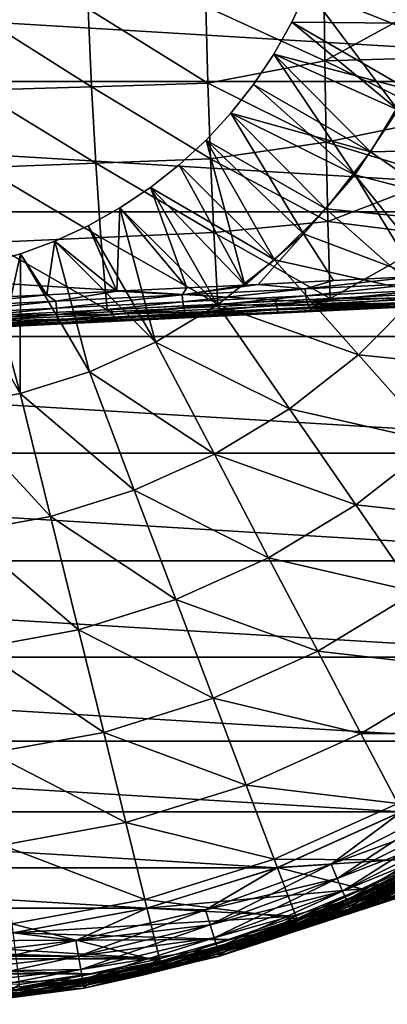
# Model space of a CAD drawing. Header units: metres. Extents: x -28 to 111, y -27 to 27.
# Tile 13 of 55: x 3 to 12, y -27 to -5. Entities that reach past the tile are written whole.
import ezdxf

# ---------------------------------------------------------------- set-up
doc = ezdxf.new("R2010")
doc.units = ezdxf.units.M
doc.layers.add('solid_13061041_XXX', color=7, linetype='CONTINUOUS')

msp = doc.modelspace()

# ---------------------------------------------------------------- linework, layer by layer
at = {"layer": 'solid_13061041_XXX'}
for points in [[(25.810194, -3.135558, -99.699997), (25.243366, -6.22675, -99.699997), (-25.81019, -3.135585, -99.699997)], [(25.243366, -6.22675, -99.699997), (-25.243359, -6.226788, -99.699997), (-25.81019, -3.135585, -99.699997)], [(12.908664, -4.89561, 23.220087), (10.191172, -3.311312, 24.635), (9.899953, -4.100695, 24.635)], [(12.781849, -5.263767, 23.250645), (9.899953, -4.100695, 24.635), (10.191172, -3.311312, 24.635)], [(12.908664, -4.89561, 23.220087), (13.404646, -3.303948, 23.220087), (10.191172, -3.311312, 24.635)], [(13.35713, -3.55949, 23.250645), (12.781849, -5.263767, 23.250645), (10.191172, -3.311312, 24.635)], [(10.310893, -5.754561, 34.765553), (10.288946, -3.854605, 35.126865), (7.571511, -4.500913, 34.765938)], [(13.000006, -4.274792, 35.146164), (10.288946, -3.854605, 35.126865), (10.310893, -5.754561, 34.765553)], [(12.908664, -4.89561, 23.220087), (9.899953, -4.100695, 24.635), (9.547698, -4.864795, 24.635)], [(11.990138, -6.878916, 23.250645), (9.547698, -4.864795, 24.635), (9.899953, -4.100695, 24.635)], [(12.781849, -5.263767, 23.250645), (11.990138, -6.878916, 23.250645), (9.899953, -4.100695, 24.635)], [(13, -5.679941, 34.871998), (13.000006, -4.274792, 35.146164), (10.310893, -5.754561, 34.765553)], [(7.618275, -6.269138, 34.384567), (7.571511, -4.500913, 34.765938), (4.87066, -4.559931, 34.334068)], [(10.310893, -5.754561, 34.765553), (7.571511, -4.500913, 34.765938), (7.618275, -6.269138, 34.384567)], [(4.943481, -6.349583, 33.941372), (4.87066, -4.559931, 34.334068), (2.202452, -4.618553, 33.737141)], [(4.943481, -6.349583, 33.941372), (2.202452, -4.618553, 33.737141), (2.302996, -6.429344, 33.334488)], [(7.618275, -6.269138, 34.384567), (4.87066, -4.559931, 34.334068), (4.943481, -6.349583, 33.941372)], [(12.224444, -6.415884, 23.220087), (9.547698, -4.864795, 24.635), (9.136579, -5.598903, 24.635)], [(11.990138, -6.878916, 23.250645), (9.136579, -5.598903, 24.635), (9.547698, -4.864795, 24.635)], [(12.224444, -6.415884, 23.220087), (12.908664, -4.89561, 23.220087), (9.547698, -4.864795, 24.635)], [(11.361965, -7.842598, 23.220087), (9.136579, -5.598903, 24.635), (8.669128, -6.298491, 24.635)], [(10.995405, -8.377587, 23.250645), (8.669128, -6.298491, 24.635), (9.136579, -5.598903, 24.635)], [(11.361965, -7.842598, 23.220087), (12.224444, -6.415884, 23.220087), (9.136579, -5.598903, 24.635)], [(11.990138, -6.878916, 23.250645), (10.995405, -8.377587, 23.250645), (9.136579, -5.598903, 24.635)], [(10.341436, -7.621852, 34.262688), (10.310893, -5.754561, 34.765553), (7.618275, -6.269138, 34.384567)], [(12.999999, -7.067966, 34.520863), (13, -5.679941, 34.871998), (10.310893, -5.754561, 34.765553)], [(12.999999, -7.067966, 34.520863), (10.310893, -5.754561, 34.765553), (10.341436, -7.621852, 34.262688)], [(25.243366, -6.22675, -99.699997), (24.307802, -9.226561, -99.699997), (-25.243359, -6.226788, -99.699997)], [(24.307802, -9.226561, -99.699997), (-24.307781, -9.226614, -99.699997), (-25.243359, -6.226788, -99.699997)], [(7.680225, -8.005406, 33.879307), (7.618275, -6.269138, 34.384567), (4.943481, -6.349583, 33.941372)], [(10.341436, -7.621852, 34.262688), (7.618275, -6.269138, 34.384567), (7.680225, -8.005406, 33.879307)], [(11.361965, -7.842598, 23.220087), (8.669128, -6.298491, 24.635), (8.148231, -6.959247, 24.635)], [(10.995405, -8.377587, 23.250645), (8.148231, -6.959247, 24.635), (8.669128, -6.298491, 24.635)], [(5.039903, -8.105122, 33.421371), (4.943481, -6.349583, 33.941372), (2.302996, -6.429344, 33.334488)], [(5.039903, -8.105122, 33.421371), (2.302996, -6.429344, 33.334488), (2.436066, -8.203739, 32.801548)], [(7.680225, -8.005406, 33.879307), (4.943481, -6.349583, 33.941372), (5.039903, -8.105122, 33.421371)], [(14.800889, -7.768106, 21.457205), (12.224444, -6.415884, 23.220087), (11.361965, -7.842598, 23.220087)], [(10.333803, -9.154951, 23.220087), (8.148231, -6.959247, 24.635), (7.577096, -7.577096, 24.635)], [(9.814492, -9.734406, 23.250645), (7.577096, -7.577096, 24.635), (8.148231, -6.959247, 24.635)], [(10.333803, -9.154951, 23.220087), (11.361965, -7.842598, 23.220087), (8.148231, -6.959247, 24.635)], [(10.995405, -8.377587, 23.250645), (9.814492, -9.734406, 23.250645), (8.148231, -6.959247, 24.635)], [(14.042982, -9.160903, 21.517971), (10.995405, -8.377587, 23.250645), (11.990138, -6.878916, 23.250645)], [(13.000012, -8.434515, 34.09388), (12.999999, -7.067966, 34.520863), (10.341436, -7.621852, 34.262688)], [(9.154951, -10.333803, 23.220087), (7.577096, -7.577096, 24.635), (6.959247, -8.148231, 24.635)], [(8.466459, -10.909127, 23.257959), (6.959247, -8.148231, 24.635), (7.577096, -7.577096, 24.635)], [(9.154951, -10.333803, 23.220087), (10.333803, -9.154951, 23.220087), (7.577096, -7.577096, 24.635)], [(9.814492, -9.734406, 23.250645), (8.466459, -10.909127, 23.257959), (7.577096, -7.577096, 24.635)], [(10.380392, -9.445908, 33.621243), (10.341436, -7.621852, 34.262688), (7.680225, -8.005406, 33.879307)], [(13.000012, -8.434515, 34.09388), (10.341436, -7.621852, 34.262688), (10.380392, -9.445908, 33.621243)], [(13.756632, -9.495518, 21.457205), (11.361965, -7.842598, 23.220087), (10.333803, -9.154951, 23.220087)], [(13.756632, -9.495518, 21.457205), (14.800889, -7.768106, 21.457205), (11.361965, -7.842598, 23.220087)], [(5.159353, -9.817187, 32.777103), (5.039903, -8.105122, 33.421371), (2.436066, -8.203739, 32.801548)], [(7.757019, -9.700916, 33.252914), (7.680225, -8.005406, 33.879307), (5.039903, -8.105122, 33.421371)], [(7.757019, -9.700916, 33.252914), (5.039903, -8.105122, 33.421371), (5.159353, -9.817187, 32.777103)], [(9.154951, -10.333803, 23.220087), (6.959247, -8.148231, 24.635), (6.298491, -8.669128, 24.635)], [(8.466459, -10.909127, 23.257959), (6.298491, -8.669128, 24.635), (6.959247, -8.148231, 24.635)], [(10.380392, -9.445908, 33.621243), (7.680225, -8.005406, 33.879307), (7.757019, -9.700916, 33.252914)], [(5.159353, -9.817187, 32.777103), (2.436066, -8.203739, 32.801548), (2.600818, -9.931794, 32.141651)], [(12.418313, -10.713958, 21.758165), (9.814492, -9.734406, 23.250645), (10.995405, -8.377587, 23.250645)], [(12.867046, -10.692583, 21.542549), (12.418313, -10.713958, 21.758165), (10.995405, -8.377587, 23.250645)], [(14.042982, -9.160903, 21.517971), (12.867046, -10.692583, 21.542549), (10.995405, -8.377587, 23.250645)], [(13.000014, -9.775315, 33.592384), (13.000012, -8.434515, 34.09388), (10.380392, -9.445908, 33.621243)], [(7.842598, -11.361965, 23.220087), (6.298491, -8.669128, 24.635), (5.598903, -9.136579, 24.635)], [(7.132229, -10.97491, 23.61622), (5.598903, -9.136579, 24.635), (6.298491, -8.669128, 24.635)], [(7.842598, -11.361965, 23.220087), (9.154951, -10.333803, 23.220087), (6.298491, -8.669128, 24.635)], [(8.466459, -10.909127, 23.257959), (7.132229, -10.97491, 23.61622), (6.298491, -8.669128, 24.635)], [(24.307802, -9.226561, -99.699997), (23.017492, -12.091115, -99.699997), (-24.307781, -9.226614, -99.699997)], [(23.017492, -12.091115, -99.699997), (-23.017454, -12.091188, -99.699997), (-24.307781, -9.226614, -99.699997)], [(6.415884, -12.224444, 23.220087), (5.598903, -9.136579, 24.635), (4.864795, -9.547698, 24.635)], [(5.526933, -11.053974, 23.955448), (4.864795, -9.547698, 24.635), (5.598903, -9.136579, 24.635)], [(7.132229, -10.97491, 23.61622), (5.526933, -11.053974, 23.955448), (5.598903, -9.136579, 24.635)], [(6.415884, -12.224444, 23.220087), (7.842598, -11.361965, 23.220087), (5.598903, -9.136579, 24.635)], [(12.511772, -11.084463, 21.457205), (10.333803, -9.154951, 23.220087), (9.154951, -10.333803, 23.220087)], [(12.511772, -11.084463, 21.457205), (13.756632, -9.495518, 21.457205), (10.333803, -9.154951, 23.220087)], [(10.428231, -11.216496, 32.845062), (10.380392, -9.445908, 33.621243), (7.757019, -9.700916, 33.252914)], [(13.000014, -9.775315, 33.592384), (10.380392, -9.445908, 33.621243), (10.428231, -11.216496, 32.845062)], [(6.415884, -12.224444, 23.220087), (4.864795, -9.547698, 24.635), (4.100695, -9.899953, 24.635)], [(5.526933, -11.053974, 23.955448), (4.100695, -9.899953, 24.635), (4.864795, -9.547698, 24.635)], [(7.848901, -11.34734, 32.508827), (7.757019, -9.700916, 33.252914), (5.159353, -9.817187, 32.777103)], [(10.428231, -11.216496, 32.845062), (7.757019, -9.700916, 33.252914), (7.848901, -11.34734, 32.508827)], [(8.773594, -10.893902, 23.165405), (8.466459, -10.909127, 23.257959), (9.814492, -9.734406, 23.250645)], [(10.510604, -10.808563, 22.567579), (8.773594, -10.893902, 23.165405), (9.814492, -9.734406, 23.250645)], [(12.418313, -10.713958, 21.758165), (10.510604, -10.808563, 22.567579), (9.814492, -9.734406, 23.250645)], [(5.159353, -9.817187, 32.777103), (2.600818, -9.931794, 32.141651), (5.301184, -11.476803, 32.012371)], [(5.301184, -11.476803, 32.012371), (2.600818, -9.931794, 32.141651), (2.796871, -11.604291, 31.35894)], [(4.89561, -12.908664, 23.220087), (4.100695, -9.899953, 24.635), (3.311312, -10.191172, 24.635)], [(3.915316, -11.133484, 24.198486), (3.311312, -10.191172, 24.635), (4.100695, -9.899953, 24.635)], [(5.526933, -11.053974, 23.955448), (3.915316, -11.133484, 24.198486), (4.100695, -9.899953, 24.635)], [(4.89561, -12.908664, 23.220087), (6.415884, -12.224444, 23.220087), (4.100695, -9.899953, 24.635)], [(7.848901, -11.34734, 32.508827), (5.159353, -9.817187, 32.777103), (5.301184, -11.476803, 32.012371)], [(13.000014, -9.775315, 33.592384), (10.428231, -11.216496, 32.845062), (12.999976, -11.086223, 33.017982)], [(3.303948, -13.404646, 23.220087), (3.311312, -10.191172, 24.635), (2.501515, -10.419559, 24.635)], [(3.098169, -11.173626, 24.285326), (2.501515, -10.419559, 24.635), (3.311312, -10.191172, 24.635)], [(3.915316, -11.133484, 24.198486), (3.098169, -11.173626, 24.285326), (3.311312, -10.191172, 24.635)], [(3.303948, -13.404646, 23.220087), (4.89561, -12.908664, 23.220087), (3.311312, -10.191172, 24.635)], [(11.084463, -12.511772, 21.457205), (9.154951, -10.333803, 23.220087), (7.842598, -11.361965, 23.220087)], [(11.084463, -12.511772, 21.457205), (12.511772, -11.084463, 21.457205), (9.154951, -10.333803, 23.220087)], [(1.664107, -13.705158, 23.220087), (3.303948, -13.404646, 23.220087), (1.676294, -10.583705, 24.635)], [(3.303948, -13.404646, 23.220087), (2.501515, -10.419559, 24.635), (1.676294, -10.583705, 24.635)], [(9.859916, -10.998283, 22.771612), (8.773594, -10.893902, 23.165405), (10.510604, -10.808563, 22.567579)], [(9.859916, -10.998283, 22.771612), (10.510604, -10.808563, 22.567579), (12.418313, -10.713958, 21.758165)], [(12.586974, -10.863907, 21.642538), (9.859916, -10.998283, 22.771612), (12.418313, -10.713958, 21.758165)], [(9.873442, -11.15928, 22.787443), (9.859916, -10.998283, 22.771612), (12.586974, -10.863907, 21.642538)], [(12.602138, -11.024822, 21.65769), (9.873442, -11.15928, 22.787443), (12.586974, -10.863907, 21.642538)], [(4.126125, -11.280818, 24.137346), (3.915316, -11.133484, 24.198486), (5.526933, -11.053974, 23.955448)], [(7.0291, -11.137773, 23.606321), (4.126125, -11.280818, 24.137346), (5.526933, -11.053974, 23.955448)], [(7.0291, -11.137773, 23.606321), (5.526933, -11.053974, 23.955448), (7.132229, -10.97491, 23.61622)], [(7.0291, -11.137773, 23.606321), (8.466459, -10.909127, 23.257959), (8.773594, -10.893902, 23.165405)], [(9.859916, -10.998283, 22.771612), (7.0291, -11.137773, 23.606321), (8.773594, -10.893902, 23.165405)], [(7.0291, -11.137773, 23.606321), (7.132229, -10.97491, 23.61622), (8.466459, -10.909127, 23.257959)], [(7.040927, -11.298853, 23.622652), (7.0291, -11.137773, 23.606321), (9.859916, -10.998283, 22.771612)], [(9.873442, -11.15928, 22.787443), (7.040927, -11.298853, 23.622652), (9.859916, -10.998283, 22.771612)], [(9.903185, -11.305572, 22.851219), (9.873442, -11.15928, 22.787443), (12.602138, -11.024822, 21.65769)], [(12.638475, -11.17079, 21.718737), (9.903185, -11.305572, 22.851219), (12.602138, -11.024822, 21.65769)], [(13.00851, -11.203799, 32.940689), (12.999976, -11.086223, 33.017982), (10.428231, -11.216496, 32.845062)], [(14.523335, -12.866552, 19.371038), (12.511772, -11.084463, 21.457205), (11.084463, -12.511772, 21.457205)], [(1.183395, -11.425822, 24.358761), (3.098169, -11.173626, 24.285326), (3.915316, -11.133484, 24.198486)], [(4.126125, -11.280818, 24.137346), (1.183395, -11.425822, 24.358761), (3.915316, -11.133484, 24.198486)], [(1.191713, -11.587075, 24.375544), (1.183395, -11.425822, 24.358761), (4.126125, -11.280818, 24.137346)], [(4.136209, -11.441984, 24.153996), (1.191713, -11.587075, 24.375544), (4.126125, -11.280818, 24.137346)], [(4.136209, -11.441984, 24.153996), (4.126125, -11.280818, 24.137346), (7.0291, -11.137773, 23.606321)], [(7.040927, -11.298853, 23.622652), (4.136209, -11.441984, 24.153996), (7.0291, -11.137773, 23.606321)], [(4.152086, -11.58896, 24.221075), (4.136209, -11.441984, 24.153996), (7.040927, -11.298853, 23.622652)], [(7.063824, -11.445482, 23.688446), (4.152086, -11.58896, 24.221075), (7.040927, -11.298853, 23.622652)], [(7.063824, -11.445482, 23.688446), (7.040927, -11.298853, 23.622652), (9.873442, -11.15928, 22.787443)], [(9.903185, -11.305572, 22.851219), (7.063824, -11.445482, 23.688446), (9.873442, -11.15928, 22.787443)], [(7.095377, -11.562204, 23.796768), (7.063824, -11.445482, 23.688446), (9.903185, -11.305572, 22.851219)], [(9.946009, -11.421739, 22.956217), (7.095377, -11.562204, 23.796768), (9.903185, -11.305572, 22.851219)], [(10.428231, -11.216496, 32.845062), (7.848901, -11.34734, 32.508827), (9.168539, -11.280373, 32.701443)], [(9.201812, -11.391376, 32.629608), (9.168539, -11.280373, 32.701443), (7.848901, -11.34734, 32.508827)], [(9.201812, -11.391376, 32.629608), (10.428231, -11.216496, 32.845062), (9.168539, -11.280373, 32.701443)], [(9.201812, -11.391376, 32.629608), (13.00851, -11.203799, 32.940689), (10.428231, -11.216496, 32.845062)], [(13.016813, -11.295161, 32.833477), (13.00851, -11.203799, 32.940689), (9.201812, -11.391376, 32.629608)], [(9.219951, -11.482253, 32.523197), (13.016813, -11.295161, 32.833477), (9.201812, -11.391376, 32.629608)], [(13.024216, -11.352903, 32.704941), (13.016813, -11.295161, 32.833477), (9.219951, -11.482253, 32.523197)], [(9.946009, -11.421739, 22.956217), (9.903185, -11.305572, 22.851219), (12.638475, -11.17079, 21.718737)], [(12.692157, -11.286421, 21.819241), (9.946009, -11.421739, 22.956217), (12.638475, -11.17079, 21.718737)], [(9.997399, -11.495534, 23.091372), (9.946009, -11.421739, 22.956217), (12.692157, -11.286421, 21.819241)], [(12.757524, -11.359528, 21.948606), (9.997399, -11.495534, 23.091372), (12.692157, -11.286421, 21.819241)], [(13.030113, -11.372429, 32.565742), (11.730917, -11.436447, 22.588398), (14.690154, -11.29063, 21.117615)], [(12.757524, -11.359528, 21.948606), (14.690154, -11.29063, 21.117615), (11.730917, -11.436447, 22.588398)], [(1.200473, -11.734401, 24.443157), (1.191713, -11.587075, 24.375544), (4.136209, -11.441984, 24.153996)], [(4.152086, -11.58896, 24.221075), (1.200473, -11.734401, 24.443157), (4.136209, -11.441984, 24.153996)], [(5.440089, -11.576736, 31.968784), (5.301184, -11.476803, 32.012371), (2.796871, -11.604291, 31.35894)], [(4.172081, -11.706251, 24.331511), (4.152086, -11.58896, 24.221075), (7.063824, -11.445482, 23.688446)], [(7.095377, -11.562204, 23.796768), (4.172081, -11.706251, 24.331511), (7.063824, -11.445482, 23.688446)], [(7.848901, -11.34734, 32.508827), (5.301184, -11.476803, 32.012371), (5.389661, -11.472305, 32.032413)], [(5.440089, -11.576736, 31.968784), (5.389661, -11.472305, 32.032413), (5.301184, -11.476803, 32.012371)], [(5.440089, -11.576736, 31.968784), (7.848901, -11.34734, 32.508827), (5.389661, -11.472305, 32.032413)], [(5.440089, -11.576736, 31.968784), (9.201812, -11.391376, 32.629608), (7.848901, -11.34734, 32.508827)], [(9.219951, -11.482253, 32.523197), (9.201812, -11.391376, 32.629608), (5.440089, -11.576736, 31.968784)], [(5.467974, -11.667133, 31.864086), (9.219951, -11.482253, 32.523197), (5.440089, -11.576736, 31.968784)], [(9.239144, -11.539414, 32.395626), (9.219951, -11.482253, 32.523197), (5.467974, -11.667133, 31.864086)], [(5.49885, -11.723719, 31.738567), (9.239144, -11.539414, 32.395626), (5.467974, -11.667133, 31.864086)], [(5.49885, -11.723719, 31.738567), (9.242393, -11.559071, 32.255455), (9.239144, -11.539414, 32.395626)], [(9.495518, -13.756632, 21.457205), (7.842598, -11.361965, 23.220087), (6.415884, -12.224444, 23.220087)], [(7.132259, -11.636715, 23.936201), (7.095377, -11.562204, 23.796768), (9.946009, -11.421739, 22.956217)], [(9.997399, -11.495534, 23.091372), (7.132259, -11.636715, 23.936201), (9.946009, -11.421739, 22.956217)], [(9.997399, -11.495534, 23.091372), (8.621195, -11.589681, 23.705572), (7.132259, -11.636715, 23.936201)], [(9.495518, -13.756632, 21.457205), (11.084463, -12.511772, 21.457205), (7.842598, -11.361965, 23.220087)], [(9.242393, -11.559071, 32.255455), (8.621195, -11.589681, 23.705572), (11.730917, -11.436447, 22.588398)], [(9.997399, -11.495534, 23.091372), (11.730917, -11.436447, 22.588398), (8.621195, -11.589681, 23.705572)], [(9.239144, -11.539414, 32.395626), (13.024216, -11.352903, 32.704941), (9.219951, -11.482253, 32.523197)], [(9.239144, -11.539414, 32.395626), (13.030113, -11.372429, 32.565742), (13.024216, -11.352903, 32.704941)], [(9.239144, -11.539414, 32.395626), (11.132241, -11.465947, 32.454433), (13.030113, -11.372429, 32.565742)], [(9.239144, -11.539414, 32.395626), (9.242393, -11.559071, 32.255455), (11.132241, -11.465947, 32.454433)], [(11.132241, -11.465947, 32.454433), (9.242393, -11.559071, 32.255455), (11.730917, -11.436447, 22.588398)], [(12.757524, -11.359528, 21.948606), (11.730917, -11.436447, 22.588398), (9.997399, -11.495534, 23.091372)], [(13.030113, -11.372429, 32.565742), (11.132241, -11.465947, 32.454433), (11.730917, -11.436447, 22.588398)], [(1.208751, -11.85227, 24.554476), (1.200473, -11.734401, 24.443157), (4.152086, -11.58896, 24.221075)], [(4.172081, -11.706251, 24.331511), (1.208751, -11.85227, 24.554476), (4.152086, -11.58896, 24.221075)], [(1.215674, -11.928257, 24.697763), (1.208751, -11.85227, 24.554476), (4.172081, -11.706251, 24.331511)], [(4.194086, -11.781494, 24.473665), (1.215674, -11.928257, 24.697763), (4.172081, -11.706251, 24.331511)], [(1.755419, -11.7583, 30.962934), (5.440089, -11.576736, 31.968784), (2.796871, -11.604291, 31.35894)], [(5.467974, -11.667133, 31.864086), (5.440089, -11.576736, 31.968784), (1.755419, -11.7583, 30.962934)], [(1.792876, -11.848225, 30.860851), (5.467974, -11.667133, 31.864086), (1.755419, -11.7583, 30.962934)], [(5.49885, -11.723719, 31.738567), (5.467974, -11.667133, 31.864086), (1.792876, -11.848225, 30.860851)], [(1.835226, -11.904245, 30.738462), (5.49885, -11.723719, 31.738567), (1.792876, -11.848225, 30.860851)], [(1.835226, -11.904245, 30.738462), (5.503361, -11.743313, 31.596626), (5.49885, -11.723719, 31.738567)], [(1.835226, -11.904245, 30.738462), (3.663234, -11.833985, 31.138447), (5.503361, -11.743313, 31.596626)], [(3.663234, -11.833985, 31.138447), (2.120151, -11.910022, 24.823509), (5.403076, -11.748254, 24.453953)], [(4.194086, -11.781494, 24.473665), (5.403076, -11.748254, 24.453953), (2.120151, -11.910022, 24.823509)], [(5.503361, -11.743313, 31.596626), (3.663234, -11.833985, 31.138447), (5.403076, -11.748254, 24.453953)], [(4.194086, -11.781494, 24.473665), (4.172081, -11.706251, 24.331511), (7.095377, -11.562204, 23.796768)], [(7.132259, -11.636715, 23.936201), (4.194086, -11.781494, 24.473665), (7.095377, -11.562204, 23.796768)], [(7.132259, -11.636715, 23.936201), (5.403076, -11.748254, 24.453953), (4.194086, -11.781494, 24.473665)], [(5.503361, -11.743313, 31.596626), (5.403076, -11.748254, 24.453953), (8.621195, -11.589681, 23.705572)], [(7.132259, -11.636715, 23.936201), (8.621195, -11.589681, 23.705572), (5.403076, -11.748254, 24.453953)], [(5.49885, -11.723719, 31.738567), (7.364492, -11.651605, 31.96929), (9.242393, -11.559071, 32.255455)], [(5.49885, -11.723719, 31.738567), (5.503361, -11.743313, 31.596626), (7.364492, -11.651605, 31.96929)], [(7.364492, -11.651605, 31.96929), (5.503361, -11.743313, 31.596626), (8.621195, -11.589681, 23.705572)], [(9.242393, -11.559071, 32.255455), (7.364492, -11.651605, 31.96929), (8.621195, -11.589681, 23.705572)], [(4.194086, -11.781494, 24.473665), (2.120151, -11.910022, 24.823509), (1.215674, -11.928257, 24.697763)], [(1.835226, -11.904245, 30.738462), (1.848384, -11.923413, 30.596003), (3.663234, -11.833985, 31.138447)], [(3.663234, -11.833985, 31.138447), (1.848384, -11.923413, 30.596003), (2.120151, -11.910022, 24.823509)], [(23.017492, -12.091115, -99.699997), (21.391411, -14.778573, -99.699997), (-23.017454, -12.091188, -99.699997)], [(21.391411, -14.778573, -99.699997), (-21.391346, -14.778665, -99.699997), (-23.017454, -12.091188, -99.699997)], [(7.768106, -14.800889, 21.457205), (6.415884, -12.224444, 23.220087), (4.89561, -12.908664, 23.220087)], [(7.768106, -14.800889, 21.457205), (9.495518, -13.756632, 21.457205), (6.415884, -12.224444, 23.220087)], [(12.866552, -14.523335, 19.371038), (11.084463, -12.511772, 21.457205), (9.495518, -13.756632, 21.457205)], [(12.866552, -14.523335, 19.371038), (14.523335, -12.866552, 19.371038), (11.084463, -12.511772, 21.457205)], [(5.927417, -15.629315, 21.457205), (4.89561, -12.908664, 23.220087), (3.303948, -13.404646, 23.220087)], [(5.927417, -15.629315, 21.457205), (7.768106, -14.800889, 21.457205), (4.89561, -12.908664, 23.220087)], [(4.000294, -16.229832, 21.457205), (3.303948, -13.404646, 23.220087), (1.664107, -13.705158, 23.220087)], [(4.000294, -16.229832, 21.457205), (5.927417, -15.629315, 21.457205), (3.303948, -13.404646, 23.220087)], [(2.014838, -16.593679, 21.457205), (4.000294, -16.229832, 21.457205), (1.664107, -13.705158, 23.220087)], [(11.022146, -15.968335, 19.371038), (9.495518, -13.756632, 21.457205), (7.768106, -14.800889, 21.457205)], [(11.022146, -15.968335, 19.371038), (12.866552, -14.523335, 19.371038), (9.495518, -13.756632, 21.457205)], [(14.477516, -16.341738, 16.989332), (12.866552, -14.523335, 19.371038), (11.022146, -15.968335, 19.371038)], [(21.391411, -14.778573, -99.699997), (19.453646, -17.249802, -99.699997), (-21.391346, -14.778665, -99.699997)], [(19.453646, -17.249802, -99.699997), (-19.453552, -17.249908, -99.699997), (-21.391346, -14.778665, -99.699997)], [(9.017012, -17.180481, 19.371038), (7.768106, -14.800889, 21.457205), (5.927417, -15.629315, 21.457205)], [(9.017012, -17.180481, 19.371038), (11.022146, -15.968335, 19.371038), (7.768106, -14.800889, 21.457205)], [(6.88039, -18.142097, 19.371038), (5.927417, -15.629315, 21.457205), (4.000294, -16.229832, 21.457205)], [(6.88039, -18.142097, 19.371038), (9.017012, -17.180481, 19.371038), (5.927417, -15.629315, 21.457205)], [(12.40218, -17.967659, 16.989332), (11.022146, -15.968335, 19.371038), (9.017012, -17.180481, 19.371038)], [(12.40218, -17.967659, 16.989332), (14.477516, -16.341738, 16.989332), (11.022146, -15.968335, 19.371038)], [(4.643436, -18.839159, 19.371038), (4.000294, -16.229832, 21.457205), (2.014838, -16.593679, 21.457205)], [(4.643436, -18.839159, 19.371038), (6.88039, -18.142097, 19.371038), (4.000294, -16.229832, 21.457205)], [(2.33877, -19.261505, 19.371038), (4.643436, -18.839159, 19.371038), (2.014838, -16.593679, 21.457205)], [(10.145992, -19.331573, 16.989332), (9.017012, -17.180481, 19.371038), (6.88039, -18.142097, 19.371038)], [(10.145992, -19.331573, 16.989332), (12.40218, -17.967659, 16.989332), (9.017012, -17.180481, 19.371038)], [(19.453646, -17.249802, -99.699997), (17.232624, -19.46883, -99.699997), (-19.453552, -17.249908, -99.699997)], [(17.232624, -19.46883, -99.699997), (-17.232496, -19.468943, -99.699997), (-19.453552, -17.249908, -99.699997)], [(13.617266, -19.728014, 14.343763), (12.40218, -17.967659, 16.989332), (10.145992, -19.331573, 16.989332)], [(7.741853, -20.413588, 16.989332), (6.88039, -18.142097, 19.371038), (4.643436, -18.839159, 19.371038)], [(7.741853, -20.413588, 16.989332), (10.145992, -19.331573, 16.989332), (6.88039, -18.142097, 19.371038)], [(5.22482, -21.197927, 16.989332), (4.643436, -18.839159, 19.371038), (2.33877, -19.261505, 19.371038)], [(5.22482, -21.197927, 16.989332), (7.741853, -20.413588, 16.989332), (4.643436, -18.839159, 19.371038)], [(17.232624, -19.46883, -99.699997), (14.761, -21.403572, -99.699997), (-17.232496, -19.468943, -99.699997)], [(14.761, -21.403572, -99.699997), (-14.760838, -21.403683, -99.699997), (-17.232496, -19.468943, -99.699997)], [(2.631597, -21.673153, 16.989332), (5.22482, -21.197927, 16.989332), (2.33877, -19.261505, 19.371038)], [(11.140031, -21.225555, 14.343763), (10.145992, -19.331573, 16.989332), (7.741853, -20.413588, 16.989332)], [(11.140031, -21.225555, 14.343763), (13.617266, -19.728014, 14.343763), (10.145992, -19.331573, 16.989332)], [(14.651241, -21.225986, 11.469518), (13.617266, -19.728014, 14.343763), (11.140031, -21.225555, 14.343763)], [(8.500349, -22.41358, 14.343763), (7.741853, -20.413588, 16.989332), (5.22482, -21.197927, 16.989332)], [(8.500349, -22.41358, 14.343763), (11.140031, -21.225555, 14.343763), (7.741853, -20.413588, 16.989332)], [(5.736714, -23.274763, 14.343763), (5.22482, -21.197927, 16.989332), (2.631597, -21.673153, 16.989332)], [(5.736714, -23.274763, 14.343763), (8.500349, -22.41358, 14.343763), (5.22482, -21.197927, 16.989332)], [(11.985908, -22.837238, 11.469518), (11.140031, -21.225555, 14.343763), (8.500349, -22.41358, 14.343763)], [(11.985908, -22.837238, 11.469518), (14.651241, -21.225986, 11.469518), (11.140031, -21.225555, 14.343763)], [(14.761, -21.403572, -99.699997), (12.074855, -23.025999, -99.699997), (-14.760838, -21.403683, -99.699997)], [(12.074855, -23.025999, -99.699997), (-12.074674, -23.026093, -99.699997), (-14.760838, -21.403683, -99.699997)], [(2.889424, -23.796549, 14.343763), (5.736714, -23.274763, 14.343763), (2.631597, -21.673153, 16.989332)], [(9.145791, -24.115471, 11.469518), (8.500349, -22.41358, 14.343763), (5.736714, -23.274763, 14.343763)], [(9.145791, -24.115471, 11.469518), (11.985908, -22.837238, 11.469518), (8.500349, -22.41358, 14.343763)], [(12.668736, -24.138294, 8.42368), (11.985908, -22.837238, 11.469518), (9.145791, -24.115471, 11.469518)], [(13.194115, -22.852877, -99.648888), (10.451843, -24.230097, -99.648888), (12.074855, -23.025999, -99.699997)], [(10.451843, -24.230097, -6.551111), (13.194115, -22.852877, -6.551111), (12.082964, -23.021763, -6.5)], [(13.37517, -23.166473, -6.701159), (13.194115, -22.852877, -6.551111), (10.451843, -24.230097, -6.551111)], [(10.595268, -24.562593, -99.49884), (10.451843, -24.230097, -99.648888), (13.194115, -22.852877, -99.648888)], [(13.37517, -23.166473, -99.49884), (10.595268, -24.562593, -99.49884), (13.194115, -22.852877, -99.648888)], [(12.074855, -23.025999, -99.699997), (9.213333, -24.312847, -99.699997), (-12.074674, -23.026093, -99.699997)], [(9.213333, -24.312847, -99.699997), (-9.213146, -24.312918, -99.699997), (-12.074674, -23.026093, -99.699997)], [(10.451843, -24.230097, -99.648888), (9.213333, -24.312847, -99.699997), (12.074855, -23.025999, -99.699997)], [(10.451843, -24.230097, -6.551111), (12.082964, -23.021763, -6.5), (9.219549, -24.310478, -6.5)], [(12.640747, -24.08128, -6.5), (9.219549, -24.310478, -6.5), (12.082964, -23.021763, -6.5)], [(6.17231, -25.042046, 11.469518), (5.736714, -23.274763, 14.343763), (2.889424, -23.796549, 14.343763)], [(6.17231, -25.042046, 11.469518), (9.145791, -24.115471, 11.469518), (5.736714, -23.274763, 14.343763)], [(13.37517, -23.166473, -6.701159), (10.451843, -24.230097, -6.551111), (10.595268, -24.562593, -6.701159)], [(13.37517, -23.166473, -6.701159), (10.595268, -24.562593, -6.701159), (13.530607, -23.435699, -6.939895)], [(10.7184, -24.848043, -99.260101), (10.595268, -24.562593, -99.49884), (13.37517, -23.166473, -99.49884)], [(13.530607, -23.435699, -99.260101), (10.7184, -24.848043, -99.260101), (13.37517, -23.166473, -99.49884)], [(10.595268, -24.562593, -6.701159), (10.7184, -24.848043, -6.939895), (13.530607, -23.435699, -6.939895)], [(13.530607, -23.435699, -6.939895), (10.7184, -24.848043, -6.939895), (13.649814, -23.64217, -7.25102)], [(10.81283, -25.066957, -98.948982), (10.7184, -24.848043, -99.260101), (13.530607, -23.435699, -99.260101)], [(13.649814, -23.64217, -98.948982), (10.81283, -25.066957, -98.948982), (13.530607, -23.435699, -99.260101)], [(10.7184, -24.848043, -6.939895), (10.81283, -25.066957, -7.25102), (13.649814, -23.64217, -7.25102)], [(13.649814, -23.64217, -7.25102), (10.81283, -25.066957, -7.25102), (13.724648, -23.771786, -7.613289)], [(10.87211, -25.204384, -98.586708), (10.81283, -25.066957, -98.948982), (13.649814, -23.64217, -98.948982)], [(10.81283, -25.066957, -7.25102), (10.87211, -25.204384, -7.613289), (13.724648, -23.771786, -7.613289)], [(10.830674, -25.108326, 8.149076), (13.67234, -23.681189, 8.149076), (12.668736, -24.138294, 8.42368)], [(10.830674, -25.108326, 8.149076), (12.72162, -24.239058, 7.863532), (13.67234, -23.681189, 8.149076)], [(13.724648, -23.771786, -98.586708), (10.87211, -25.204384, -98.586708), (13.649814, -23.64217, -98.948982)], [(13.724648, -23.771786, -98.586708), (10.892226, -25.250929, -98.199997), (10.87211, -25.204384, -98.586708)], [(13.724648, -23.771786, -7.613289), (10.87211, -25.204384, -7.613289), (13.750055, -23.815666, -8)], [(13.724648, -23.771786, -98.586708), (13.750055, -23.815666, -98.199997), (10.892226, -25.250929, -98.199997)], [(3.108822, -25.603449, 11.469518), (6.17231, -25.042046, 11.469518), (2.889424, -23.796549, 14.343763)], [(10.87211, -25.204384, -7.613289), (10.892226, -25.250929, -8), (13.750055, -23.815666, -8)], [(10.891155, -25.248514, -6.197382), (13.748689, -23.813406, -6.197382), (11.234897, -24.962946, 7.863532)], [(11.921077, -24.754372, -6.312989), (13.748689, -23.813406, -6.197382), (10.891155, -25.248514, -6.197382)], [(13.750055, -23.815666, -8), (10.892226, -25.250929, -8), (13.110652, -24.173555, -19.964792)], [(10.892226, -25.250929, -98.199997), (13.750055, -23.815666, -98.199997), (11.28264, -25.078917, -60.225475)], [(13.748689, -23.813406, -6.197382), (12.72162, -24.239058, 7.863532), (11.234897, -24.962946, 7.863532)], [(13.750055, -23.815666, -98.199997), (11.759299, -24.85898, -62.565575), (11.28264, -25.078917, -60.225475)], [(9.666825, -25.489344, 8.42368), (9.145791, -24.115471, 11.469518), (6.17231, -25.042046, 11.469518)], [(10.451843, -24.230097, -99.648888), (7.568229, -25.279646, -99.648888), (9.213333, -24.312847, -99.699997)], [(7.568229, -25.279646, -6.551111), (10.451843, -24.230097, -6.551111), (9.219549, -24.310478, -6.5)], [(10.595268, -24.562593, -6.701159), (10.451843, -24.230097, -6.551111), (7.568229, -25.279646, -6.551111)], [(7.672084, -25.626545, -99.49884), (7.568229, -25.279646, -99.648888), (10.451843, -24.230097, -99.648888)], [(10.595268, -24.562593, -99.49884), (7.672084, -25.626545, -99.49884), (10.451843, -24.230097, -99.648888)], [(9.666825, -25.489344, 8.42368), (12.668736, -24.138294, 8.42368), (9.145791, -24.115471, 11.469518)], [(12.640747, -24.08128, -6.5), (11.163314, -24.800755, -6.5), (9.219549, -24.310478, -6.5)], [(10.830674, -25.108326, 8.149076), (12.668736, -24.138294, 8.42368), (9.666825, -25.489344, 8.42368)], [(10.892226, -25.250929, -8), (11.838124, -24.821539, -21.150951), (13.110652, -24.173555, -19.964792)], [(11.850476, -24.607767, -6.477004), (11.163314, -24.800755, -6.5), (12.640747, -24.08128, -6.5)], [(9.213333, -24.312847, -99.699997), (6.217874, -25.245529, -99.699997), (-9.213146, -24.312918, -99.699997)], [(6.217874, -25.245529, -99.699997), (-6.217674, -25.245579, -99.699997), (-9.213146, -24.312918, -99.699997)], [(7.568229, -25.279646, -99.648888), (6.217874, -25.245529, -99.699997), (9.213333, -24.312847, -99.699997)], [(7.568229, -25.279646, -6.551111), (9.219549, -24.310478, -6.5), (6.222335, -25.244438, -6.5)], [(11.163314, -24.800755, -6.5), (6.222335, -25.244438, -6.5), (9.219549, -24.310478, -6.5)], [(14.251249, -24.267326, -28.767277), (9.166082, -25.927456, -23.747139), (9.169309, -25.926315, -29.008236)], [(12.992716, -24.6534, -23.767418), (9.166082, -25.927456, -23.747139), (14.251249, -24.267326, -28.767277)], [(14.247633, -24.267546, -33.969582), (14.251249, -24.267326, -28.767277), (9.169309, -25.926315, -29.008236)], [(14.247633, -24.267546, -33.969582), (9.169309, -25.926315, -29.008236), (9.17253, -25.925175, -34.278545)], [(14.244009, -24.267769, -39.17189), (14.247633, -24.267546, -33.969582), (9.17253, -25.925175, -34.278545)], [(14.244009, -24.267769, -39.17189), (9.17253, -25.925175, -34.278545), (9.175745, -25.924038, -39.54493)], [(12.200089, -24.902403, -44.521267), (14.244009, -24.267769, -39.17189), (9.175745, -25.924038, -39.54493)], [(10.830674, -25.108326, 8.149076), (11.234897, -24.962946, 7.863532), (12.72162, -24.239058, 7.863532)], [(13.115289, -24.274595, -59.706383), (11.28264, -25.078917, -60.225475), (11.759299, -24.85898, -62.565575)], [(12.658679, -24.520559, -56.917576), (11.28264, -25.078917, -60.225475), (13.115289, -24.274595, -59.706383)], [(11.573486, -25.067173, -47.862091), (13.684169, -24.363352, -47.533207), (13.485968, -24.497297, -44.42292)], [(11.573486, -25.067173, -47.862091), (11.886574, -24.91464, -50.995422), (13.684169, -24.363352, -47.533207)], [(10.595268, -24.562593, -6.701159), (7.568229, -25.279646, -6.551111), (7.672084, -25.626545, -6.701159)], [(10.595268, -24.562593, -6.701159), (7.672084, -25.626545, -6.701159), (10.7184, -24.848043, -6.939895)], [(7.761244, -25.92436, -99.260101), (7.672084, -25.626545, -99.49884), (10.595268, -24.562593, -99.49884)], [(10.7184, -24.848043, -99.260101), (7.761244, -25.92436, -99.260101), (10.595268, -24.562593, -99.49884)], [(9.020767, -25.779871, -6.477004), (11.163314, -24.800755, -6.5), (11.850476, -24.607767, -6.477004)], [(9.020767, -25.779871, -6.477004), (11.850476, -24.607767, -6.477004), (9.053062, -25.872166, -6.411289)], [(11.850476, -24.607767, -6.477004), (11.892902, -24.695866, -6.411289), (9.053062, -25.872166, -6.411289)], [(10.972433, -25.302149, -23.664671), (9.166082, -25.927456, -23.747139), (12.992716, -24.6534, -23.767418)], [(12.658679, -24.520559, -56.917576), (10.440589, -25.440992, -55.36755), (10.843318, -25.271971, -57.827423)], [(12.248646, -24.733109, -54.013916), (10.440589, -25.440992, -55.36755), (12.658679, -24.520559, -56.917576)], [(12.658679, -24.520559, -56.917576), (10.843318, -25.271971, -57.827423), (11.28264, -25.078917, -60.225475)], [(10.972433, -25.302149, -23.664671), (12.992716, -24.6534, -23.767418), (12.756389, -24.710329, -23.583883)], [(11.309078, -25.193163, -44.612858), (13.485968, -24.497297, -44.42292), (12.200089, -24.902403, -44.521267)], [(11.309078, -25.193163, -44.612858), (11.573486, -25.067173, -47.862091), (13.485968, -24.497297, -44.42292)], [(11.163314, -24.800755, -6.5), (9.645186, -25.429644, -6.5), (6.222335, -25.244438, -6.5)], [(7.672084, -25.626545, -6.701159), (7.761244, -25.92436, -6.939895), (10.7184, -24.848043, -6.939895)], [(10.7184, -24.848043, -6.939895), (7.761244, -25.92436, -6.939895), (10.81283, -25.066957, -7.25102)], [(7.829621, -26.152756, -98.948982), (7.761244, -25.92436, -99.260101), (10.7184, -24.848043, -99.260101)], [(10.81283, -25.066957, -98.948982), (7.829621, -26.152756, -98.948982), (10.7184, -24.848043, -99.260101)], [(9.020767, -25.779871, -6.477004), (9.645186, -25.429644, -6.5), (11.163314, -24.800755, -6.5)], [(9.053062, -25.872166, -6.411289), (11.892902, -24.695866, -6.411289), (9.07451, -25.933458, -6.312989)], [(11.892902, -24.695866, -6.411289), (11.921077, -24.754372, -6.312989), (9.07451, -25.933458, -6.312989)], [(9.07451, -25.933458, -6.312989), (11.921077, -24.754372, -6.312989), (10.891155, -25.248514, -6.197382)], [(12.200089, -24.902403, -44.521267), (9.175745, -25.924038, -39.54493), (9.178953, -25.922901, -44.799465)], [(11.309078, -25.193163, -44.612858), (12.200089, -24.902403, -44.521267), (9.178953, -25.922901, -44.799465)], [(12.248646, -24.733109, -54.013916), (10.073343, -25.588625, -52.841122), (10.440589, -25.440992, -55.36755)], [(11.886574, -24.91464, -50.995422), (10.073343, -25.588625, -52.841122), (12.248646, -24.733109, -54.013916)], [(12.265931, -24.688261, -22.24403), (11.838124, -24.821539, -21.150951), (10.52206, -25.407406, -22.411657)], [(12.265931, -24.688261, -22.24403), (10.52206, -25.407406, -22.411657), (10.972433, -25.302149, -23.664671)], [(10.892226, -25.250929, -8), (10.52206, -25.407406, -22.411657), (11.838124, -24.821539, -21.150951)], [(12.265931, -24.688261, -22.24403), (10.972433, -25.302149, -23.664671), (12.756389, -24.710329, -23.583883)], [(6.52394, -26.468704, 8.42368), (6.17231, -25.042046, 11.469518), (3.108822, -25.603449, 11.469518)], [(6.52394, -26.468704, 8.42368), (9.666825, -25.489344, 8.42368), (6.17231, -25.042046, 11.469518)], [(7.761244, -25.92436, -6.939895), (7.829621, -26.152756, -7.25102), (10.81283, -25.066957, -7.25102)], [(10.81283, -25.066957, -7.25102), (7.829621, -26.152756, -7.25102), (10.87211, -25.204384, -7.613289)], [(7.872546, -26.296137, -98.586708), (7.829621, -26.152756, -98.948982), (10.81283, -25.066957, -98.948982)], [(7.842543, -26.195917, 8.149076), (10.830674, -25.108326, 8.149076), (9.666825, -25.489344, 8.42368)], [(7.842543, -26.195917, 8.149076), (9.707178, -25.595747, 7.863532), (10.830674, -25.108326, 8.149076)], [(10.87211, -25.204384, -98.586708), (7.872546, -26.296137, -98.586708), (10.81283, -25.066957, -98.948982)], [(11.573486, -25.067173, -47.862091), (9.442488, -25.828075, -47.562046), (9.74065, -25.71711, -50.241352)], [(11.309078, -25.193163, -44.612858), (9.442488, -25.828075, -47.562046), (11.573486, -25.067173, -47.862091)], [(10.891155, -25.248514, -6.197382), (11.234897, -24.962946, 7.863532), (9.707178, -25.595747, 7.863532)], [(10.830674, -25.108326, 8.149076), (9.707178, -25.595747, 7.863532), (11.234897, -24.962946, 7.863532)], [(11.886574, -24.91464, -50.995422), (9.74065, -25.71711, -50.241352), (10.073343, -25.588625, -52.841122)], [(11.573486, -25.067173, -47.862091), (9.74065, -25.71711, -50.241352), (11.886574, -24.91464, -50.995422)], [(10.892226, -25.250929, -98.199997), (11.28264, -25.078917, -60.225475), (10.843318, -25.271971, -57.827423)], [(6.217874, -25.245529, -99.699997), (3.131865, -25.810684, -99.699997), (-6.217674, -25.245579, -99.699997)], [(4.582268, -25.987331, -99.648888), (3.131865, -25.810684, -99.699997), (6.217874, -25.245529, -99.699997)], [(4.582268, -25.987331, -6.551111), (6.222335, -25.244438, -6.5), (3.133837, -25.810444, -6.5)], [(9.645186, -25.429644, -6.5), (3.133837, -25.810444, -6.5), (6.222335, -25.244438, -6.5)], [(4.582268, -25.987331, -6.551111), (7.568229, -25.279646, -6.551111), (6.222335, -25.244438, -6.5)], [(7.568229, -25.279646, -99.648888), (4.582268, -25.987331, -99.648888), (6.217874, -25.245529, -99.699997)], [(7.672084, -25.626545, -6.701159), (7.568229, -25.279646, -6.551111), (4.582268, -25.987331, -6.551111)], [(4.645148, -26.343943, -99.49884), (4.582268, -25.987331, -99.648888), (7.568229, -25.279646, -99.648888)], [(7.672084, -25.626545, -99.49884), (4.645148, -26.343943, -99.49884), (7.568229, -25.279646, -99.648888)], [(7.829621, -26.152756, -7.25102), (7.872546, -26.296137, -7.613289), (10.87211, -25.204384, -7.613289)], [(10.87211, -25.204384, -98.586708), (7.88708, -26.344715, -98.199997), (7.872546, -26.296137, -98.586708)], [(10.87211, -25.204384, -7.613289), (7.872546, -26.296137, -7.613289), (10.892226, -25.250929, -8)], [(7.872546, -26.296137, -7.613289), (7.88708, -26.344715, -8), (10.892226, -25.250929, -8)], [(7.886337, -26.34218, -6.197382), (10.891155, -25.248514, -6.197382), (8.144035, -26.135153, 7.863532)], [(9.07451, -25.933458, -6.312989), (10.891155, -25.248514, -6.197382), (7.886337, -26.34218, -6.197382)], [(10.87211, -25.204384, -98.586708), (10.892226, -25.250929, -98.199997), (7.88708, -26.344715, -98.199997)], [(10.892226, -25.250929, -8), (7.88708, -26.344715, -8), (10.52206, -25.407406, -22.411657)], [(7.88708, -26.344715, -8), (10.892226, -25.250929, -98.199997), (9.178953, -25.922901, -44.799465)], [(7.88708, -26.344715, -8), (7.88708, -26.344715, -98.199997), (10.892226, -25.250929, -98.199997)], [(10.891155, -25.248514, -6.197382), (9.707178, -25.595747, 7.863532), (8.144035, -26.135153, 7.863532)], [(10.972433, -25.302149, -23.664671), (10.52206, -25.407406, -22.411657), (9.166082, -25.927456, -23.747139)], [(11.309078, -25.193163, -44.612858), (9.178953, -25.922901, -44.799465), (9.442488, -25.828075, -47.562046)], [(10.892226, -25.250929, -98.199997), (9.442488, -25.828075, -47.562046), (9.178953, -25.922901, -44.799465)], [(10.892226, -25.250929, -98.199997), (9.74065, -25.71711, -50.241352), (9.442488, -25.828075, -47.562046)], [(10.892226, -25.250929, -98.199997), (10.073343, -25.588625, -52.841122), (9.74065, -25.71711, -50.241352)], [(10.892226, -25.250929, -98.199997), (10.440589, -25.440992, -55.36755), (10.073343, -25.588625, -52.841122)], [(10.892226, -25.250929, -98.199997), (10.843318, -25.271971, -57.827423), (10.440589, -25.440992, -55.36755)], [(9.645186, -25.429644, -6.5), (8.092134, -25.965614, -6.5), (3.133837, -25.810444, -6.5)], [(7.842543, -26.195917, 8.149076), (9.666825, -25.489344, 8.42368), (6.52394, -26.468704, 8.42368)], [(7.88708, -26.344715, -8), (9.166082, -25.927456, -23.747139), (10.52206, -25.407406, -22.411657)], [(9.020767, -25.779871, -6.477004), (8.092134, -25.965614, -6.5), (9.645186, -25.429644, -6.5)], [(8.092134, -25.965614, -6.5), (0, -25.999979, -6.5), (3.133837, -25.810444, -6.5)], [(1.534339, -26.343584, -6.551111), (4.582268, -25.987331, -6.551111), (3.133837, -25.810444, -6.5)], [(4.582268, -25.987331, -99.648888), (1.534339, -26.343584, -99.648888), (3.131865, -25.810684, -99.699997)], [(3.28593, -27.062092, 8.42368), (6.52394, -26.468704, 8.42368), (3.108822, -25.603449, 11.469518)], [(7.672084, -25.626545, -6.701159), (4.582268, -25.987331, -6.551111), (4.645148, -26.343943, -6.701159)], [(7.672084, -25.626545, -6.701159), (4.645148, -26.343943, -6.701159), (7.761244, -25.92436, -6.939895)], [(4.699131, -26.650095, -99.260101), (4.645148, -26.343943, -99.49884), (7.672084, -25.626545, -99.49884)], [(7.761244, -25.92436, -99.260101), (4.699131, -26.650095, -99.260101), (7.672084, -25.626545, -99.49884)], [(6.077617, -26.627779, -6.477004), (8.092134, -25.965614, -6.5), (9.020767, -25.779871, -6.477004)], [(6.077617, -26.627779, -6.477004), (9.020767, -25.779871, -6.477004), (6.099375, -26.723108, -6.411289)], [(9.020767, -25.779871, -6.477004), (9.053062, -25.872166, -6.411289), (6.099375, -26.723108, -6.411289)], [(7.842543, -26.195917, 8.149076), (8.144035, -26.135153, 7.863532), (9.707178, -25.595747, 7.863532)], [(6.509618, -26.406834, -6.5), (-8.092141, -25.965612, -6.5), (0, -25.999979, -6.5)], [(6.509618, -26.406834, -6.5), (-6.509625, -26.406832, -6.5), (-8.092141, -25.965612, -6.5)], [(8.092134, -25.965614, -6.5), (6.509618, -26.406834, -6.5), (0, -25.999979, -6.5)], [(4.645148, -26.343943, -6.701159), (4.582268, -25.987331, -6.551111), (1.534339, -26.343584, -6.551111)], [(1.555394, -26.705082, -99.49884), (1.534339, -26.343584, -99.648888), (4.582268, -25.987331, -99.648888)], [(4.645148, -26.343943, -99.49884), (1.555394, -26.705082, -99.49884), (4.582268, -25.987331, -99.648888)], [(4.645148, -26.343943, -6.701159), (4.699131, -26.650095, -6.939895), (7.761244, -25.92436, -6.939895)], [(7.761244, -25.92436, -6.939895), (4.699131, -26.650095, -6.939895), (7.829621, -26.152756, -7.25102)], [(4.74053, -26.884884, -98.948982), (4.699131, -26.650095, -99.260101), (7.761244, -25.92436, -99.260101)], [(7.829621, -26.152756, -98.948982), (4.74053, -26.884884, -98.948982), (7.761244, -25.92436, -99.260101)], [(6.077617, -26.627779, -6.477004), (6.509618, -26.406834, -6.5), (8.092134, -25.965614, -6.5)], [(6.099375, -26.723108, -6.411289), (9.053062, -25.872166, -6.411289), (6.113825, -26.786417, -6.312989)], [(9.053062, -25.872166, -6.411289), (9.07451, -25.933458, -6.312989), (6.113825, -26.786417, -6.312989)], [(6.113825, -26.786417, -6.312989), (9.07451, -25.933458, -6.312989), (7.886337, -26.34218, -6.197382)], [(7.88708, -26.344715, -8), (9.178953, -25.922901, -44.799465), (9.175745, -25.924038, -39.54493)], [(7.88708, -26.344715, -8), (9.175745, -25.924038, -39.54493), (9.17253, -25.925175, -34.278545)], [(9.17253, -25.925175, -34.278545), (9.169309, -25.926315, -29.008236), (7.88708, -26.344715, -8)], [(9.169309, -25.926315, -29.008236), (9.166082, -25.927456, -23.747139), (7.88708, -26.344715, -8)], [(4.699131, -26.650095, -6.939895), (4.74053, -26.884884, -7.25102), (7.829621, -26.152756, -7.25102)], [(7.829621, -26.152756, -7.25102), (4.74053, -26.884884, -7.25102), (7.872546, -26.296137, -7.613289)], [(4.76652, -27.032278, -98.586708), (4.74053, -26.884884, -98.948982), (7.829621, -26.152756, -98.948982)], [(4.748354, -26.929253, 8.149076), (7.842543, -26.195917, 8.149076), (6.52394, -26.468704, 8.42368)], [(4.748354, -26.929253, 8.149076), (6.551174, -26.579197, 7.863532), (7.842543, -26.195917, 8.149076)], [(7.872546, -26.296137, -98.586708), (4.76652, -27.032278, -98.586708), (7.829621, -26.152756, -98.948982)], [(7.886337, -26.34218, -6.197382), (8.144035, -26.135153, 7.863532), (6.551174, -26.579197, 7.863532)], [(7.842543, -26.195917, 8.149076), (6.551174, -26.579197, 7.863532), (8.144035, -26.135153, 7.863532)], [(4.903185, -26.751738, -6.5), (-4.903193, -26.751736, -6.5), (-6.509625, -26.406832, -6.5)], [(6.509618, -26.406834, -6.5), (4.903185, -26.751738, -6.5), (-6.509625, -26.406832, -6.5)], [(4.645148, -26.343943, -6.701159), (1.534339, -26.343584, -6.551111), (1.555394, -26.705082, -6.701159)], [(4.645148, -26.343943, -6.701159), (1.555394, -26.705082, -6.701159), (4.699131, -26.650095, -6.939895)], [(1.57347, -27.015432, -99.260101), (1.555394, -26.705082, -99.49884), (4.645148, -26.343943, -99.49884)], [(4.699131, -26.650095, -99.260101), (1.57347, -27.015432, -99.260101), (4.645148, -26.343943, -99.49884)], [(4.748354, -26.929253, 8.149076), (6.52394, -26.468704, 8.42368), (3.28593, -27.062092, 8.42368)], [(4.74053, -26.884884, -7.25102), (4.76652, -27.032278, -7.613289), (7.872546, -26.296137, -7.613289)], [(7.872546, -26.296137, -98.586708), (4.775288, -27.08222, -98.199997), (4.76652, -27.032278, -98.586708)], [(7.872546, -26.296137, -7.613289), (4.76652, -27.032278, -7.613289), (7.88708, -26.344715, -8)], [(4.76652, -27.032278, -7.613289), (4.775287, -27.08222, -8), (7.88708, -26.344715, -8)], [(4.77487, -27.079613, -6.197382), (7.886337, -26.34218, -6.197382), (4.93441, -26.926254, 7.863532)], [(6.113825, -26.786417, -6.312989), (7.886337, -26.34218, -6.197382), (4.77487, -27.079613, -6.197382)], [(4.775287, -27.08222, -8), (4.775288, -27.08222, -98.199997), (7.88708, -26.344715, -98.199997)], [(7.88708, -26.344715, -8), (4.775287, -27.08222, -8), (7.88708, -26.344715, -98.199997)], [(7.872546, -26.296137, -98.586708), (7.88708, -26.344715, -98.199997), (4.775288, -27.08222, -98.199997)], [(6.077617, -26.627779, -6.477004), (4.903185, -26.751738, -6.5), (6.509618, -26.406834, -6.5)], [(7.886337, -26.34218, -6.197382), (6.551174, -26.579197, 7.863532), (4.93441, -26.926254, 7.863532)], [(1.555394, -26.705082, -6.701159), (1.57347, -27.015432, -6.939895), (4.699131, -26.650095, -6.939895)], [(4.699131, -26.650095, -6.939895), (1.57347, -27.015432, -6.939895), (4.74053, -26.884884, -7.25102)], [(1.587332, -27.253441, -98.948982), (1.57347, -27.015432, -99.260101), (4.699131, -26.650095, -99.260101)], [(4.74053, -26.884884, -98.948982), (1.587332, -27.253441, -98.948982), (4.699131, -26.650095, -99.260101)], [(3.058037, -27.140825, -6.477004), (4.903185, -26.751738, -6.5), (6.077617, -26.627779, -6.477004)], [(3.058037, -27.140825, -6.477004), (6.077617, -26.627779, -6.477004), (3.068985, -27.237991, -6.411289)], [(6.077617, -26.627779, -6.477004), (6.099375, -26.723108, -6.411289), (3.068985, -27.237991, -6.411289)], [(3.068985, -27.237991, -6.411289), (6.099375, -26.723108, -6.411289), (3.076255, -27.302521, -6.312989)], [(6.099375, -26.723108, -6.411289), (6.113825, -26.786417, -6.312989), (3.076255, -27.302521, -6.312989)], [(4.748354, -26.929253, 8.149076), (4.93441, -26.926254, 7.863532), (6.551174, -26.579197, 7.863532)], [(4.903185, -26.751738, -6.5), (3.278529, -26.999039, -6.5), (-4.903193, -26.751736, -6.5)], [(1.57347, -27.015432, -6.939895), (1.587332, -27.253441, -7.25102), (4.74053, -26.884884, -7.25102)], [(4.74053, -26.884884, -7.25102), (1.587332, -27.253441, -7.25102), (4.76652, -27.032278, -7.613289)], [(1.596035, -27.402855, -98.586708), (1.587332, -27.253441, -98.948982), (4.74053, -26.884884, -98.948982)], [(1.589952, -27.298418, 8.149076), (4.748354, -26.929253, 8.149076), (3.28593, -27.062092, 8.42368)], [(1.589952, -27.298418, 8.149076), (3.299647, -27.17506, 7.863532), (4.748354, -26.929253, 8.149076)], [(4.76652, -27.032278, -98.586708), (1.596035, -27.402855, -98.586708), (4.74053, -26.884884, -98.948982)], [(3.058037, -27.140825, -6.477004), (3.278529, -26.999039, -6.5), (4.903185, -26.751738, -6.5)], [(3.076255, -27.302521, -6.312989), (6.113825, -26.786417, -6.312989), (4.77487, -27.079613, -6.197382)], [(4.77487, -27.079613, -6.197382), (4.93441, -26.926254, 7.863532), (3.299647, -27.17506, 7.863532)], [(4.748354, -26.929253, 8.149076), (3.299647, -27.17506, 7.863532), (4.93441, -26.926254, 7.863532)], [(1.587332, -27.253441, -7.25102), (1.596035, -27.402855, -7.613289), (4.76652, -27.032278, -7.613289)], [(1.589952, -27.298418, 8.149076), (1.652841, -27.324707, 7.863532), (3.299647, -27.17506, 7.863532)], [(4.76652, -27.032278, -98.586708), (1.598963, -27.453476, -98.199997), (1.596035, -27.402855, -98.586708)], [(4.76652, -27.032278, -7.613289), (1.596035, -27.402855, -7.613289), (4.775287, -27.08222, -8)], [(1.596035, -27.402855, -7.613289), (1.598963, -27.453476, -8), (4.775287, -27.08222, -8)], [(1.59883, -27.450838, -6.197382), (4.77487, -27.079613, -6.197382), (1.652841, -27.324707, 7.863532)], [(3.076255, -27.302521, -6.312989), (4.77487, -27.079613, -6.197382), (1.59883, -27.450838, -6.197382)], [(4.76652, -27.032278, -98.586708), (4.775288, -27.08222, -98.199997), (1.598963, -27.453476, -98.199997)], [(1.598963, -27.453476, -8), (1.598963, -27.453476, -98.199997), (4.775288, -27.08222, -98.199997)], [(4.775287, -27.08222, -8), (1.598963, -27.453476, -8), (4.775288, -27.08222, -98.199997)], [(4.77487, -27.079613, -6.197382), (3.299647, -27.17506, 7.863532), (1.652841, -27.324707, 7.863532)]]:
    msp.add_3dface(points, dxfattribs=at)

doc.saveas('drawing.dxf')
